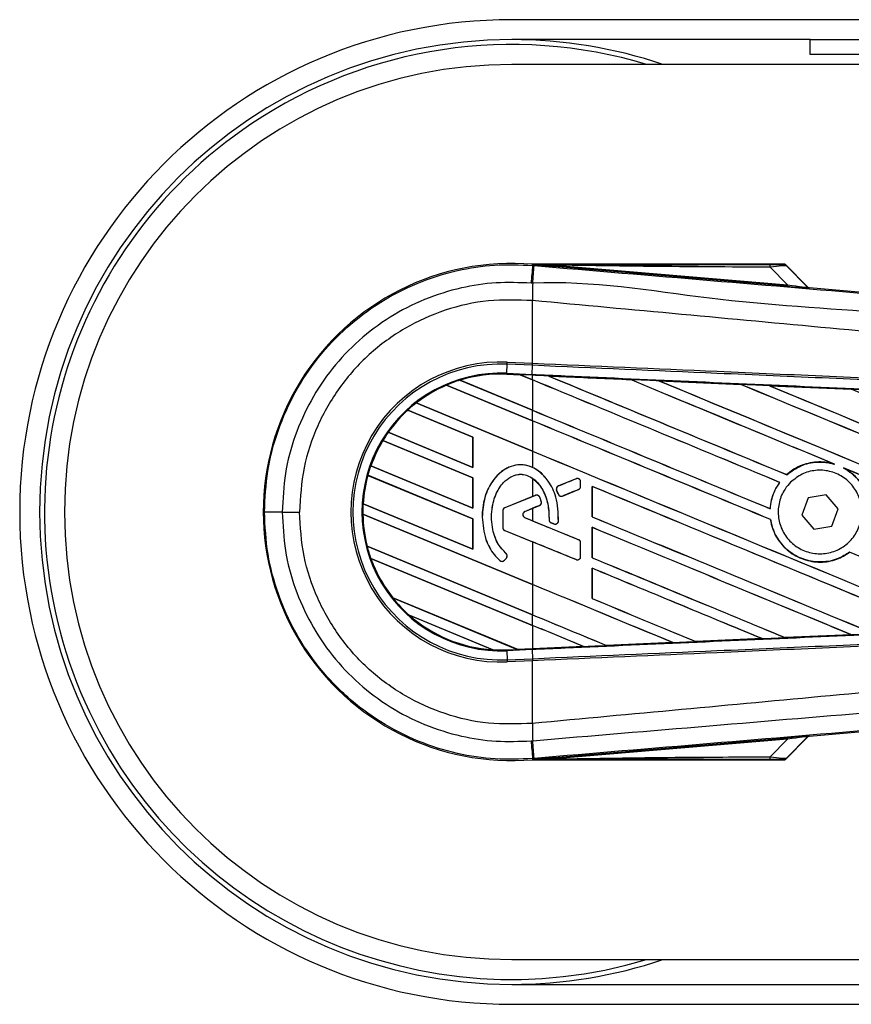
# Model space of a CAD drawing. Header units: millimetres. Extents: x 0 to 420, y 0 to 297.
# Tile 5 of 21: x 58 to 69, y 233 to 245. Entities that reach past the tile are written whole.
import ezdxf

# ---------------------------------------------------------------- set-up
doc = ezdxf.new("R2010")
doc.units = ezdxf.units.MM

msp = doc.modelspace()

# ---------------------------------------------------------------- linework, layer by layer
at = {"color": 7, "linetype": 'Continuous', "lineweight": 25}
for p, q in [((215.8016, 245.3495), (64.1984, 245.3495)), ((67.9885, 245.0968), (64.1984, 245.0968)), ((67.9885, 244.9073), (67.9885, 245.0968)), ((67.9885, 245.0968), (68.6201, 245.0968)), ((68.6201, 244.9073), (67.9885, 244.9073)), ((96.4141, 244.7809), (64.1984, 244.7809)), ((64.4625, 242.2278), (64.4637, 242.2425)), ((64.4625, 242.2278), (64.483, 242.2261)), ((64.4637, 242.2425), (64.4643, 242.2425)), ((64.4704, 242.2358), (64.4643, 242.2425)), ((64.4643, 242.2425), (64.4643, 242.2425)), ((64.4704, 242.2364), (64.4643, 242.2425)), ((67.6668, 242.2425), (64.4643, 242.2425)), ((64.4704, 242.2358), (64.4704, 242.2364)), ((64.7392, 242.2323), (64.7376, 242.2131)), ((67.7024, 241.9631), (64.7376, 242.2131)), ((64.7392, 242.2323), (67.704, 241.9823)), ((67.704, 241.9823), (67.4819, 242.2058)), ((67.9581, 241.9568), (67.6765, 242.2385)), ((67.6896, 242.2208), (67.9561, 241.9525)), ((67.704, 241.9823), (67.7024, 241.9631)), ((67.9561, 241.9525), (67.9581, 241.9568)), ((67.9817, 241.9459), (67.9797, 241.9416)), ((67.9817, 241.9459), (75.4755, 241.314)), ((64.4623, 241.7811), (64.4621, 241.7812)), ((64.4623, 240.9857), (64.4623, 241.7811)), ((64.1351, 240.858), (64.1402, 240.9729)), ((64.1402, 240.9729), (64.1413, 240.9997)), ((64.4611, 240.9589), (64.1402, 240.9729)), ((64.1413, 240.9997), (64.4623, 240.9857)), ((64.4568, 240.8439), (64.4618, 240.9589)), ((64.4611, 240.9589), (64.4623, 240.9857)), ((64.4618, 240.9589), (64.4611, 240.9589)), ((64.4629, 240.9857), (64.4623, 240.9857)), ((63.5394, 240.7701), (64.4623, 240.3878)), ((63.5395, 240.77), (63.5394, 240.7701)), ((63.5419, 240.7696), (63.5395, 240.77)), ((64.4623, 240.3884), (63.5419, 240.7696)), ((64.1347, 240.8469), (64.1346, 240.8458)), ((64.1346, 240.8458), (64.3046, 240.8384)), ((64.1347, 240.8469), (64.1351, 240.858)), ((64.1347, 240.8469), (64.3032, 240.8396)), ((64.3033, 240.8395), (64.1347, 240.8469)), ((64.1347, 240.8469), (64.1347, 240.8469)), ((64.1351, 240.858), (64.4568, 240.8439)), ((64.4563, 240.8329), (64.3032, 240.8396)), ((64.4623, 240.7737), (64.3032, 240.8396)), ((64.3046, 240.8384), (64.3033, 240.8395)), ((64.3046, 240.8384), (64.4623, 240.7731)), ((64.4623, 240.8326), (64.4563, 240.8329)), ((64.4623, 240.7737), (64.4623, 240.8326)), ((64.4623, 240.7731), (64.4623, 240.3884)), ((64.6643, 240.8238), (64.6642, 240.8238)), ((64.6643, 240.8238), (64.6688, 240.8225)), ((65.7057, 240.7782), (65.7058, 240.7782)), ((65.7071, 240.777), (65.7058, 240.7782)), ((63.3684, 240.7072), (63.3684, 240.7071)), ((64.4623, 240.2541), (63.3684, 240.7072)), ((63.3684, 240.7071), (63.3691, 240.7063)), ((63.3691, 240.7063), (64.4623, 240.2535)), ((66.0673, 240.7624), (67.1085, 240.7166)), ((66.0675, 240.7623), (66.0673, 240.7624)), ((66.0675, 240.7623), (66.072, 240.761)), ((67.1085, 240.7166), (67.1086, 240.7165)), ((67.11, 240.7153), (67.1086, 240.7165)), ((67.4717, 240.7005), (68.5116, 240.6546)), ((67.472, 240.7004), (67.4717, 240.7005)), ((67.472, 240.7004), (67.4764, 240.6992)), ((68.5116, 240.6546), (68.5119, 240.6544)), ((68.5132, 240.6533), (68.5119, 240.6544)), ((63.7053, 240.048), (62.8772, 240.391)), ((62.8772, 240.391), (62.8779, 240.3901)), ((62.8772, 240.391), (62.8772, 240.391)), ((62.8779, 240.3901), (63.7042, 240.0478)), ((62.9837, 240.4806), (64.4623, 239.8682)), ((62.9837, 240.4806), (62.9837, 240.4806)), ((62.9854, 240.4805), (62.9837, 240.4806)), ((64.4623, 239.8688), (62.9854, 240.4805)), ((64.4623, 240.2541), (64.4623, 240.3878)), ((64.4623, 240.2535), (64.4623, 239.8688)), ((62.6276, 240.1085), (63.7053, 239.6621)), ((62.6276, 240.1085), (62.6276, 240.1085)), ((62.629, 240.1085), (62.6276, 240.1085)), ((63.7042, 239.6631), (62.629, 240.1085)), ((63.7053, 240.048), (63.7042, 240.0478)), ((63.7042, 240.0478), (63.7042, 239.6631)), ((63.7053, 239.6621), (63.7053, 240.048)), ((63.7053, 239.5283), (62.5586, 240.0033)), ((62.5586, 240.0033), (62.5587, 240.0033)), ((62.5587, 240.0033), (62.5594, 240.0024)), ((62.5594, 240.0024), (63.7042, 239.5282)), ((64.4623, 239.8682), (64.4623, 239.6615)), ((62.4071, 239.6808), (62.4059, 239.6807)), ((62.4059, 239.6807), (63.7053, 239.1424)), ((62.4059, 239.6807), (62.4059, 239.6807)), ((63.7042, 239.1435), (62.4071, 239.6808)), ((63.7042, 239.6631), (63.7053, 239.6621)), ((68.2857, 239.7084), (68.2999, 239.7031)), ((68.4143, 239.6556), (68.4281, 239.6494)), ((63.7053, 239.0087), (62.3687, 239.5624)), ((62.3687, 239.5624), (62.3695, 239.5614)), ((62.3687, 239.5624), (62.3687, 239.5624)), ((62.3695, 239.5614), (63.7042, 239.0086)), ((63.7053, 239.5283), (63.7042, 239.5282)), ((63.7042, 239.5282), (63.7042, 239.1435)), ((63.7053, 239.1424), (63.7053, 239.5283)), ((64.4623, 239.5236), (64.4623, 239.293)), ((65.0159, 239.5184), (64.7907, 239.4265)), ((65.0159, 239.5184), (65.0157, 239.519)), ((67.6929, 239.5697), (67.6922, 239.5706)), ((64.7907, 239.4265), (64.7905, 239.427)), ((65.0731, 239.4203), (65.0731, 239.48)), ((65.0731, 239.48), (65.0737, 239.48)), ((65.0731, 239.4203), (65.0737, 239.4203)), ((65.0737, 239.4203), (65.0737, 239.48)), ((65.2192, 239.4209), (65.2192, 239.035)), ((65.2203, 239.4199), (65.2192, 239.4209)), ((65.2203, 239.0352), (65.2203, 239.4199)), ((67.6025, 239.472), (67.6039, 239.472)), ((64.4623, 239.293), (64.1096, 239.149)), ((64.4988, 239.3074), (64.1098, 239.1485)), ((64.4988, 239.3074), (64.4986, 239.3079)), ((64.553, 239.2847), (64.5535, 239.2849)), ((64.7682, 239.3717), (64.7677, 239.3715)), ((64.7895, 239.3207), (64.7677, 239.3715)), ((64.7682, 239.3717), (64.79, 239.3209)), ((64.79, 239.3209), (64.7895, 239.3207)), ((64.8439, 239.2988), (65.0473, 239.3819)), ((64.8439, 239.2988), (64.8441, 239.2983)), ((65.0473, 239.3819), (65.0475, 239.3814)), ((67.9637, 239.2737), (67.8852, 239.054)), ((68.1933, 239.3156), (67.9637, 239.2737)), ((68.3444, 239.1377), (68.1933, 239.3156)), ((62.3097, 239.2015), (62.3086, 239.2014)), ((62.3086, 239.2014), (63.7053, 238.6228)), ((62.3086, 239.2014), (62.3086, 239.2014)), ((63.7042, 238.6239), (62.3097, 239.2015)), ((63.7042, 239.1435), (63.7053, 239.1424)), ((64.1098, 239.1485), (64.1096, 239.149)), ((64.365, 239.1033), (64.5489, 239.1784)), ((64.3652, 239.1028), (64.4623, 239.1424)), ((64.4623, 239.1424), (64.4623, 238.9832)), ((64.5489, 239.1784), (64.5491, 239.1779)), ((64.5729, 239.2289), (64.5734, 239.2291)), ((61.2812, 239.0958), (61.501, 239.0958)), ((62.3056, 239.0688), (62.3057, 239.0688)), ((64.4623, 238.1755), (62.3056, 239.0688)), ((62.3057, 239.0688), (62.3068, 239.0678)), ((62.3068, 239.0678), (64.4623, 238.1749)), ((63.8222, 239.0301), (63.8217, 239.0301)), ((64.0835, 239.1101), (64.0835, 238.8995)), ((64.084, 239.1101), (64.0835, 239.1101)), ((64.084, 239.1101), (64.084, 238.8995)), ((64.365, 239.1033), (64.3652, 239.1028)), ((64.365, 239.0223), (64.3652, 239.0229)), ((65.0473, 238.7438), (64.365, 239.0223)), ((64.4623, 238.9832), (64.3652, 239.0229)), ((65.2192, 239.035), (65.2203, 239.0352)), ((67.4818, 239.1375), (67.4807, 239.1385)), ((67.8852, 239.054), (68.0362, 238.876)), ((68.2659, 238.9179), (68.3444, 239.1377)), ((63.7053, 239.0087), (63.7042, 239.0086)), ((63.7042, 239.0086), (63.7042, 238.6239)), ((63.7053, 238.6228), (63.7053, 239.0087)), ((64.084, 238.8995), (64.0835, 238.8995)), ((64.6724, 238.9979), (64.6718, 238.9979)), ((64.6979, 238.9597), (64.6977, 238.9591)), ((64.6979, 238.9597), (64.7338, 238.9446)), ((64.7338, 238.9446), (64.7336, 238.9441)), ((64.7913, 238.9805), (64.7919, 238.9805)), ((65.2192, 238.9012), (65.2192, 238.5154)), ((65.2203, 238.9002), (65.2192, 238.9012)), ((65.2203, 238.5155), (65.2203, 238.9002)), ((67.4865, 239.0004), (67.4876, 239.0005)), ((68.0362, 238.876), (68.2659, 238.9179)), ((64.1098, 238.8611), (64.1096, 238.8606)), ((64.1096, 238.8606), (64.4623, 238.7166)), ((64.1098, 238.8611), (65.0159, 238.4912)), ((62.3615, 238.6604), (62.3604, 238.6603)), ((62.3604, 238.6603), (64.4623, 237.7896)), ((62.3604, 238.6603), (62.3604, 238.6603)), ((64.4623, 237.7902), (62.3615, 238.6604)), ((64.4623, 238.7166), (64.4623, 238.1755)), ((65.0473, 238.7438), (65.0475, 238.7443)), ((65.0731, 238.5296), (65.0731, 238.7054)), ((65.0731, 238.7054), (65.0737, 238.7054)), ((65.0737, 238.5296), (65.0737, 238.7054)), ((63.7042, 238.6239), (63.7053, 238.6228)), ((64.1247, 238.5693), (64.1251, 238.5697)), ((65.0731, 238.5296), (65.0737, 238.5296)), ((65.2192, 238.5154), (65.2203, 238.5155)), ((68.4913, 238.5845), (68.4919, 238.5836)), ((62.4072, 238.5071), (62.4073, 238.5071)), ((64.4623, 237.6559), (62.4072, 238.5071)), ((62.4073, 238.5071), (62.4089, 238.5058)), ((62.4089, 238.5058), (64.4623, 237.6553)), ((64.0472, 238.4792), (64.0468, 238.4788)), ((64.1064, 238.4838), (64.1294, 238.5114)), ((64.1064, 238.4838), (64.1068, 238.4835)), ((64.1068, 238.4835), (64.1298, 238.511)), ((64.1294, 238.5114), (64.1298, 238.511)), ((65.0159, 238.4912), (65.0157, 238.4907)), ((65.2192, 238.3816), (65.2192, 237.9958)), ((65.2203, 238.3806), (65.2192, 238.3816)), ((65.2203, 237.9959), (65.2203, 238.3806)), ((64.4623, 238.1749), (64.4623, 237.7902)), ((62.6854, 238.006), (64.2679, 237.3505)), ((62.6855, 238.006), (62.6854, 238.006)), ((62.6868, 238.006), (62.6855, 238.006)), ((64.2668, 237.3516), (62.6868, 238.006)), ((65.2192, 237.9958), (65.2203, 237.9959)), ((63.9559, 237.346), (62.8933, 237.7862)), ((62.8933, 237.7862), (62.8934, 237.7861)), ((62.8934, 237.7861), (62.8977, 237.7837)), ((62.8977, 237.7837), (63.951, 237.3474)), ((64.4623, 237.6559), (64.4623, 237.7896)), ((64.4623, 237.6553), (64.4623, 237.3601)), ((68.511, 237.537), (67.6718, 237.4999)), ((68.5071, 237.538), (68.5107, 237.5371)), ((68.5107, 237.5371), (68.511, 237.537)), ((65.1068, 237.3883), (65.1105, 237.3874)), ((65.4027, 237.4002), (65.4016, 237.4012)), ((66.2447, 237.4371), (65.4027, 237.4001)), ((65.4027, 237.4002), (66.2446, 237.4371)), ((65.4027, 237.4001), (65.4027, 237.4002)), ((66.241, 237.438), (66.2446, 237.4371)), ((66.2446, 237.4371), (66.2447, 237.4371)), ((66.5373, 237.45), (66.5362, 237.451)), ((67.3782, 237.487), (66.5373, 237.4499)), ((66.5373, 237.4499), (66.5373, 237.45)), ((67.3744, 237.488), (67.378, 237.487)), ((67.378, 237.487), (67.3782, 237.487)), ((67.6716, 237.5), (67.6706, 237.501)), ((67.6718, 237.4999), (67.6716, 237.5)), ((63.951, 237.3474), (63.9558, 237.3461)), ((63.9558, 237.3461), (63.9559, 237.346)), ((64.1347, 237.3447), (64.2679, 237.3505)), ((64.1347, 237.3447), (64.1351, 237.3337)), ((64.4568, 237.3477), (64.1351, 237.3337)), ((64.1351, 237.3337), (64.1402, 237.2187)), ((64.2668, 237.3516), (64.4623, 237.3601)), ((64.2679, 237.3506), (64.2668, 237.3516)), ((64.2679, 237.3506), (64.4563, 237.3588)), ((64.4563, 237.3587), (64.2679, 237.3505)), ((64.4623, 237.359), (64.4563, 237.3587)), ((64.4563, 237.3588), (64.4563, 237.3587)), ((64.4568, 237.3477), (64.4618, 237.2327)), ((65.1106, 237.3873), (64.4623, 237.359)), ((65.1105, 237.3874), (65.1106, 237.3873)), ((64.1402, 237.2187), (64.4611, 237.2327)), ((64.1402, 237.2187), (64.1413, 237.1919)), ((64.4623, 237.2059), (64.1413, 237.1919)), ((64.4611, 237.2327), (64.4618, 237.2327)), ((64.4611, 237.2327), (64.4623, 237.2059)), ((64.4623, 237.2059), (64.4629, 237.2059)), ((64.4623, 236.4105), (64.4623, 237.2059)), ((75.4755, 236.8776), (67.9817, 236.2458)), ((64.4623, 236.4105), (64.4621, 236.4105)), ((64.7376, 235.9785), (67.7024, 236.2285)), ((67.704, 236.2093), (64.7392, 235.9593)), ((67.4819, 235.9858), (67.704, 236.2093)), ((67.6765, 235.9531), (67.9581, 236.2348)), ((67.9561, 236.2391), (67.6896, 235.9709)), ((67.7024, 236.2285), (67.704, 236.2093)), ((67.9581, 236.2348), (67.9561, 236.2391)), ((67.9797, 236.2501), (67.9817, 236.2458)), ((64.483, 235.9656), (64.4625, 235.9638)), ((64.4625, 235.9638), (64.4637, 235.9491)), ((64.4643, 235.9492), (64.4637, 235.9491)), ((64.4643, 235.9492), (64.4704, 235.9558)), ((64.4704, 235.9552), (64.4643, 235.9491)), ((64.4643, 235.9492), (64.4643, 235.9491)), ((64.4643, 235.9491), (67.6668, 235.9491)), ((64.4704, 235.9552), (64.4704, 235.9558)), ((64.7376, 235.9785), (64.7392, 235.9593)), ((64.1984, 233.4107), (96.4141, 233.4107)), ((64.1984, 233.0949), (215.8016, 233.0949)), ((64.1984, 232.8422), (215.8016, 232.8422))]:
    msp.add_line(p, q, dxfattribs=at)
at = {"color": 7, "linetype": 'Continuous', "lineweight": 25, "flags": 128}
for points in [[(64.7392, 242.2323), (64.5887, 242.2346), (64.4704, 242.2364)], [(64.4563, 240.8329), (64.4563, 240.8332), (64.4563, 240.8338), (64.4564, 240.8348), (64.4564, 240.8361), (64.4565, 240.8376), (64.4566, 240.8394), (64.4567, 240.8416), (64.4568, 240.8439)], [(64.4704, 235.9552), (64.6209, 235.9575), (64.7392, 235.9593)]]:
    msp.add_lwpolyline(points, dxfattribs=at)
at = {"color": 7, "linetype": 'Continuous', "lineweight": 25}
for centre, radius, start, end in [((64.1984, 239.0958), 6.2536, 90, 270), ((64.1984, 239.0958), 6.001, 90, 270), ((64.1984, 239.0958), 5.9378, 73.22526, 123.81534), ((64.1984, 239.0958), 6.001, 71.32828, 90), ((64.1984, 239.0958), 5.6851, 90, 270), ((64.1984, 239.0958), 5.9378, 123.81534, 286.77474), ((64.1984, 239.0958), 3.1578, 85.18028, 274.81972), ((389.5348, 214.6428), 326.2406, 175.149606, 175.189291), ((-45.0981, 251.2905), 109.9553, 355.15357, 355.271316), ((67.3471, 242.2111), 0.1348, 357.77119, 11.51783), ((100.9398, 241.5587), 36.4784, 179.30553, 179.65067), ((67.9829, 241.9793), 0.0379, 225.00164, 265.17864), ((64.0582, 239.0958), 1.9057, 87.5, 272.5), ((64.0582, 239.0958), 1.8789, 87.5, 272.5), ((64.0582, 239.0958), 1.7638, 87.5, 272.5), ((64.0582, 239.0958), 1.7528, 107.21651, 113.17547), ((64.0582, 239.0958), 1.7528, 87.5, 107.21651), ((64.0582, 239.0958), 1.7528, 87.5, 107.2149), ((64.0582, 239.0958), 1.7517, 87.5, 107.14432), ((64.0582, 239.0958), 1.7528, 113.17547, 127.80908), ((64.0582, 239.0958), 1.7528, 113.17491, 127.80821), ((64.0582, 239.0958), 1.7517, 113.16504, 127.76752), ((64.0582, 239.0958), 1.7528, 132.36028, 144.70717), ((64.0582, 239.0958), 1.7528, 132.36013, 144.70666), ((64.0582, 239.0958), 1.7517, 132.36308, 144.68039), ((64.0582, 239.0958), 1.7528, 127.80908, 132.36028), ((64.0582, 239.0958), 1.7528, 144.70717, 148.81902), ((64.0582, 239.0958), 1.7528, 148.81902, 160.50758), ((64.0582, 239.0958), 1.7528, 148.81915, 160.50735), ((64.0582, 239.0958), 1.7517, 148.83169, 160.49144), ((64.0582, 239.0958), 1.7528, 160.50758, 164.56307), ((64.0582, 239.0958), 1.7528, 164.56307, 176.54814), ((64.0582, 239.0958), 1.7528, 164.56347, 176.54818), ((64.0582, 239.0958), 1.7517, 164.58576, 176.54166), ((65.0316, 239.48), 0.0415, 0, 112.20926), ((64.8064, 239.3881), 0.0415, 112.20926, 203.24584), ((65.0316, 239.4203), 0.0415, 292.20927, 0), ((64.5145, 239.2689), 0.0415, 22.3787, 112.20929), ((64.8282, 239.3373), 0.0415, 203.24584, 292.20927), ((64.0582, 239.0958), 1.7528, 176.54814, 180.8818), ((64.1255, 239.1101), 0.0421, 112.20929, 180), ((64.1255, 239.1101), 0.0415, 112.20929, 180), ((64.5332, 239.2168), 0.0415, 292.20926, 16.93498), ((61.2347, 54.9507), 184.1451, 89.985518, 90.05581), ((64.0582, 239.0958), 1.7528, 180.8818, 194.38831), ((64.0582, 239.0958), 1.7528, 180.88252, 194.38869), ((64.0582, 239.0958), 1.7517, 180.91722, 194.39314), ((64.3816, 239.0628), 0.0437, 112.20926, 247.79071), ((64.3816, 239.0628), 0.0432, 112.20926, 247.79071), ((64.1255, 238.8995), 0.0421, 180, 247.79071), ((64.1255, 238.8995), 0.0415, 180, 247.79071), ((64.7139, 238.998), 0.0415, 180.035, 247.29049), ((64.7499, 238.9829), 0.0415, 247.29049, 356.67135), ((64.0582, 239.0958), 1.7528, 194.38831, 199.62504), ((65.0316, 238.7054), 0.0415, 0, 67.79071), ((64.0975, 238.538), 0.0415, 320.16689, 48.97709), ((64.0975, 238.538), 0.0421, 320.16689, 48.97709), ((65.0316, 238.5296), 0.0415, 247.79071, 0), ((64.0582, 239.0958), 1.7528, 199.62504, 218.44471), ((64.0582, 239.0958), 1.7528, 199.6263, 218.44589), ((64.0582, 239.0958), 1.7517, 199.68237, 218.47326), ((64.0745, 238.5104), 0.0421, 228.8059, 320.16689), ((64.0745, 238.5104), 0.0415, 228.8059, 320.16689), ((64.0582, 239.0958), 1.7528, 218.44471, 228.34691), ((64.0582, 239.0958), 1.7528, 228.34691, 266.65309), ((64.0582, 239.0958), 1.7528, 228.35056, 266.64944), ((64.0582, 239.0958), 1.7517, 228.50755, 266.49245), ((64.0582, 239.0958), 1.7528, 266.65309, 272.5), ((100.9398, 236.6329), 36.4784, 180.34933, 180.69448), ((389.5348, 263.5489), 326.2406, 184.810709, 184.850394), ((-57.8823, 225.823), 122.7849, 4.738282, 4.843724), ((67.9829, 236.2123), 0.0379, 94.82136, 134.99836), ((67.3471, 235.9806), 0.1348, 348.48217, 2.22881), ((64.1984, 239.0958), 6.001, 270, 288.67172)]:
    msp.add_arc(centre, radius, start, end, dxfattribs=at)
for centre, major_axis, ratio, start_param, end_param in [((67.3772, 242.2399), (0.2678, -0.0006), 0.0065928, 5.1035854, 6.2804722), ((67.3772, 242.1767), (0.3128, 0.0434), 0.0487304, 0.0458928, 1.2227796), ((67.5315, 241.9805), (0.4483, -0.0389), 0.0060141, 5.1041157, 6.2810026), ((67.5346, 242.0183), (0.4216, -0.066), 0.0239119, 5.1295592, 6.306446), ((67.9849, 241.9836), (0.016, 0.0344), 0.9999568, 2.7909675, 3.4922178), ((64.2009, 240.8819), (0.1024, -0.0424), 0.0029846, 0.0092528, 0.0351255), ((64.4623, 239.75), (108.3704, -44.8919), 0.0080625, 1.5451428, 1.5741362), ((64.4623, 239.75), (108.3072, -44.8657), 0.0080625, 1.5451387, 1.5741362), ((64.4623, 241.9311), (108.3704, -44.8919), 0.0080625, 4.7175918, 4.7455439), ((64.4623, 238.9392), (108.3078, -4.7303), 0.0174384, 1.5600642, 1.5696511), ((64.4623, 241.9311), (108.3072, -44.8657), 0.0080625, 4.7176356, 4.7455551), ((64.4623, 240.2697), (108.3704, -44.8919), 0.0080625, 1.538717, 1.5626622), ((64.4623, 240.2697), (108.3072, -44.8657), 0.0080625, 1.5388271, 1.5626424), ((64.4623, 242.4507), (108.3704, -44.8919), 0.0080625, 4.73054, 4.7977625), ((64.4623, 242.4507), (108.3072, -44.8657), 0.0080625, 4.7305916, 4.797783), ((64.4623, 238.9392), (108.3078, -4.7303), 0.0174384, 1.5471095, 1.5566952), ((64.4623, 240.7893), (108.3704, -44.8919), 0.0080625, 1.4844685, 1.5497155), ((64.4623, 240.7893), (108.3072, -44.8657), 0.0080625, 1.4844738, 1.5496877), ((64.4623, 242.9704), (108.3704, -44.8919), 0.0080625, 4.7435023, 4.8082676), ((64.4623, 242.9704), (108.3072, -44.8657), 0.0080625, 4.7435622, 4.8082852), ((64.4623, 238.9392), (108.3078, -4.7303), 0.0174384, 1.534147, 1.5437245), ((64.4623, 241.3089), (108.3704, -44.8919), 0.0080625, 1.4920007, 1.5367618), ((64.4623, 241.4115), (108.3072, -44.8657), 0.0080625, 4.7157288, 4.7436017), ((64.4623, 241.4115), (108.3704, -44.8919), 0.0080625, 4.7157288, 4.743595), ((64.4623, 239.2304), (108.3704, -44.8919), 0.0080625, 1.5462162, 1.5741362), ((64.4623, 239.2304), (108.3072, -44.8657), 0.0080625, 1.54621, 1.5741362), ((64.4623, 240.8918), (108.3072, -44.8657), 0.0080625, 4.7157288, 4.7663143), ((64.4623, 240.8918), (108.3704, -44.8919), 0.0080625, 4.7157288, 4.7662988), ((64.4623, 240.2697), (108.3704, -44.8919), 0.0080625, 1.4949342, 1.5376601), ((64.4623, 240.2697), (108.3072, -44.8657), 0.0080625, 1.4949375, 1.5375119), ((64.4623, 240.3145), (108.3704, 44.2489), 0.0080793, 4.7121189, 4.7141966), ((64.4623, 238.7108), (108.3704, -44.8919), 0.0080625, 1.5263102, 1.5671512), ((64.4623, 238.7108), (108.3072, -44.8657), 0.0080625, 1.5263198, 1.5671374), ((64.4623, 240.3145), (108.3704, 44.249), 0.0080793, 4.7090901, 4.7094257), ((64.4623, 238.1209), (108.3704, 44.249), 0.0080793, 1.5620973, 1.5639738), ((64.4623, 238.1209), (108.3704, 44.2489), 0.0080793, 1.5666964, 1.5674975), ((64.4623, 240.3722), (108.3704, -44.8919), 0.0080625, 4.7227138, 4.7558224), ((64.4623, 240.3722), (108.3072, -44.8657), 0.0080625, 4.7227276, 4.7558335), ((64.4623, 240.0048), (108.3704, -44.249), 0.0080793, 4.7156879, 4.721088), ((64.4623, 238.0324), (108.3704, -45.3569), 0.0080502, 1.5716616, 1.5719933), ((64.4623, 238.1911), (108.3704, -44.8919), 0.0080625, 1.5367672, 1.5671512), ((64.4623, 238.1911), (108.3072, -44.8657), 0.0080625, 1.5367814, 1.5671374), ((64.4623, 237.6951), (108.3704, -44.249), 0.0080793, 1.5689888, 1.5740952), ((64.4623, 239.8526), (108.3704, -44.8919), 0.0080625, 4.7227138, 4.7453492), ((64.4623, 239.8526), (108.3072, -44.8657), 0.0080625, 4.7227276, 4.7453552), ((64.4623, 239.2304), (108.3704, -44.8919), 0.0080625, 1.5158534, 1.5369497), ((64.4623, 239.2304), (108.3072, -44.8657), 0.0080625, 1.5158593, 1.5369218), ((64.4623, 237.6715), (108.3704, -44.8919), 0.0080625, 1.5472259, 1.5671512), ((64.4623, 237.6715), (108.3072, -44.8657), 0.0080625, 1.5472453, 1.5671374), ((64.4623, 237.1519), (108.3704, -44.8919), 0.0080625, 1.5576876, 1.5741362), ((64.4623, 237.1519), (108.3072, -44.8657), 0.0080625, 1.5577128, 1.5741362), ((64.4623, 239.3329), (108.3704, -44.8919), 0.0080625, 4.7227138, 4.7348779), ((64.4623, 239.3329), (108.3072, -44.8657), 0.0080625, 4.7227276, 4.7348783), ((64.4623, 238.8133), (108.3072, -44.8657), 0.0080625, 4.7157288, 4.7244015), ((64.4623, 238.8133), (108.3704, -44.8919), 0.0080625, 4.7157288, 4.724407), ((64.4623, 236.6322), (108.3704, -44.8919), 0.0080625, 1.5681537, 1.5741362), ((64.4623, 236.6322), (108.3072, -44.8657), 0.0080625, 1.5681848, 1.5741362), ((64.4623, 239.2524), (108.3078, 4.7303), 0.0174384, 4.7412538, 4.7489822), ((64.4623, 239.2524), (108.3078, 4.7303), 0.0174384, 4.7116274, 4.7175787), ((64.4623, 239.2524), (108.3078, 4.7303), 0.0174384, 4.7203001, 4.7280508), ((64.4623, 239.2524), (108.3078, 4.7303), 0.0174384, 4.7307768, 4.7385182), ((64.3507, 237.3162), (0.0829, -0.0343), 0.0036879, 3.1511368, 3.1770094), ((67.5315, 236.2111), (0.4483, 0.0389), 0.0060141, 0.0021827, 1.1790696), ((67.5346, 236.1734), (0.4216, 0.066), 0.0239119, 6.2599246, 7.4368114), ((67.9849, 236.208), (-0.016, 0.0344), 0.9999568, 5.9325602, 6.6338104), ((67.3772, 235.9518), (0.2678, 0.0006), 0.0065928, 0.0027131, 1.1795999), ((67.3772, 236.0149), (0.3128, -0.0434), 0.0487304, 5.0604057, 6.2372925)]:
    msp.add_ellipse(centre, major_axis=major_axis, ratio=ratio, start_param=start_param, end_param=end_param, dxfattribs=at)
for points, knots in [([(61.0553, 239.0957), (61.0637, 239.2699), (61.0807, 239.6234), (61.2177, 240.1363), (61.4346, 240.6242), (61.7292, 241.0646), (62.0965, 241.4528), (62.52, 241.7709), (62.9952, 242.0159), (63.4847, 242.1698), (63.9804, 242.2468), (64.3005, 242.2342), (64.4625, 242.2278)], [0, 0, 0, 0, 0.100465, 0.2038434, 0.3043094, 0.4076889, 0.5081552, 0.611535, 0.7120023, 0.8153833, 0.9066108, 1, 1, 1, 1]), ([(64.4704, 242.2364), (65.0318, 242.2368), (66.0344, 242.2374), (67.0378, 242.2378), (67.4793, 242.238)], [0, 0, 0, 0, 0.5600269, 1, 1, 1, 1]), ([(64.7376, 242.2131), (64.7118, 242.2153), (64.6353, 242.2218), (64.5454, 242.2293), (64.483, 242.2347), (64.4704, 242.2358)], [0, 0, 0, 0, 0.2892673, 0.8568296, 1, 1, 1, 1]), ([(64.483, 242.2261), (65.2296, 242.1631), (66.723, 242.0373), (68.9623, 241.8491), (71.8794, 241.6044), (74.0445, 241.4236), (75.4656, 241.3049)], [0, 0, 0, 0, 0.2036202, 0.4072406, 0.6109477, 1, 1, 1, 1]), ([(67.4819, 242.2058), (66.97, 242.208), (66.0558, 242.2118), (65.1415, 242.226), (64.7392, 242.2323)], [0, 0, 0, 0, 0.5599741, 1, 1, 1, 1]), ([(67.6449, 242.2393), (67.6469, 242.2399), (67.6504, 242.2409), (67.6618, 242.242), (67.6668, 242.2425)], [0, 0, 0, 0, 0.5593923, 1, 1, 1, 1]), ([(67.6896, 242.2208), (67.6822, 242.2266), (67.669, 242.2371), (67.6523, 242.2386), (67.6449, 242.2393)], [0, 0, 0, 0, 0.56, 1, 1, 1, 1]), ([(67.6765, 242.2385), (67.6756, 242.2392), (67.6736, 242.241), (67.6701, 242.2423), (67.6677, 242.2424), (67.6668, 242.2425)], [0, 0, 0, 0, 0.3193957, 0.7481913, 1, 1, 1, 1]), ([(67.6765, 242.2385), (67.6805, 242.2336), (67.6878, 242.2248), (67.689, 242.222), (67.6896, 242.2208)], [0, 0, 0, 0, 0.560586, 1, 1, 1, 1]), ([(75.4669, 241.0781), (74.0442, 241.1943), (71.8759, 241.3715), (68.9541, 241.6353), (66.7087, 241.765), (65.2141, 242.0386), (64.4641, 242.0009), (64.4641, 242.0009)], [0, 0, 0, 0, 0.3887669, 0.5925279, 0.7962893, 0.9999993, 1, 1, 1, 1]), ([(64.4434, 242.0026), (64.2949, 242.0085), (63.9979, 242.0201), (63.54, 241.95), (63.0842, 241.8064), (62.6444, 241.5813), (62.2498, 241.2845), (61.9094, 240.9269), (61.6349, 240.5162), (61.4333, 240.066), (61.3057, 239.5878), (61.2894, 239.2598), (61.2812, 239.0958)], [0, 0, 0, 0, 0.0923036, 0.1846071, 0.2865385, 0.3884688, 0.490398, 0.5923288, 0.694247, 0.7961664, 0.8980845, 1, 1, 1, 1]), ([(64.4641, 242.0009), (64.4641, 242.0009), (64.4572, 242.0015), (64.4503, 242.002), (64.4434, 242.0026)], [0, 0, 0, 0, 0.0003655, 1, 1, 1, 1]), ([(64.4621, 241.7812), (64.2745, 241.7879), (63.8988, 241.8013), (63.3454, 241.6758), (62.831, 241.4427), (62.3735, 241.1104), (61.9968, 240.688), (61.7157, 240.198), (61.534, 239.6594), (61.512, 239.2835), (61.501, 239.0958)], [0, 0, 0, 0, 0.1248804, 0.2501396, 0.3746494, 0.4998125, 0.6247642, 0.7495577, 0.8749238, 1, 1, 1, 1]), ([(75.4659, 240.7008), (75.4235, 240.7076), (75.1616, 240.7497), (74.0124, 240.8667), (71.6513, 241.1104), (68.2448, 241.4313), (65.7236, 241.6645), (64.4623, 241.7811)], [0, 0, 0, 0, 0.0117013, 0.0722088, 0.3141935, 0.6568871, 1, 1, 1, 1]), ([(75.4596, 240.4792), (75.0694, 240.4962), (74.2056, 240.5339), (72.8662, 240.5923), (71.4417, 240.6545), (70.3722, 240.7011), (69.3026, 240.7478), (68.233, 240.7944), (66.5006, 240.87), (65.2433, 240.9248), (64.4618, 240.9589)], [0, 0, 0, 0, 0.1067875, 0.2363437, 0.3660007, 0.4956801, 0.5280685, 0.6576247, 0.7871808, 1, 1, 1, 1]), ([(64.4629, 240.9857), (65.2446, 240.9516), (66.502, 240.8968), (68.2346, 240.8212), (69.3042, 240.7746), (70.3739, 240.7279), (71.4436, 240.6813), (72.8683, 240.6192), (74.2078, 240.5608), (75.0716, 240.5231), (75.4619, 240.5061)], [0, 0, 0, 0, 0.2128192, 0.3423754, 0.4719316, 0.50432, 0.6339994, 0.7636564, 0.8932125, 1, 1, 1, 1]), ([(64.4568, 240.8439), (64.5966, 240.8378), (65.2956, 240.8073), (66.5538, 240.7521), (68.2308, 240.6781), (69.907, 240.6036), (71.3026, 240.5413), (72.697, 240.4786), (73.9889, 240.4204), (75.0003, 240.3745), (75.4553, 240.3538)], [0, 0, 0, 0, 0.0380636, 0.1903223, 0.342581, 0.4948397, 0.6470984, 0.723226, 0.8754847, 1, 1, 1, 1]), ([(64.6642, 240.8238), (64.6453, 240.8246), (64.578, 240.8276), (64.5107, 240.8305), (64.4623, 240.8326)], [0, 0, 0, 0, 0.2806447, 1, 1, 1, 1]), ([(64.6642, 240.8238), (64.7231, 240.8212), (65.0703, 240.8061), (65.4174, 240.7909), (65.7057, 240.7782)], [0, 0, 0, 0, 0.1696977, 1, 1, 1, 1]), ([(65.7058, 240.7782), (65.429, 240.7903), (65.0819, 240.8055), (64.7347, 240.8207), (64.6643, 240.8238)], [0, 0, 0, 0, 0.7971164, 1, 1, 1, 1]), ([(66.0673, 240.7624), (66.0484, 240.7632), (65.954, 240.7673), (65.8334, 240.7726), (65.7318, 240.7771), (65.7057, 240.7782)], [0, 0, 0, 0, 0.1567286, 0.7836435, 1, 1, 1, 1]), ([(67.1086, 240.7165), (66.9233, 240.7246), (66.5763, 240.7399), (66.2292, 240.7552), (66.0675, 240.7623)], [0, 0, 0, 0, 0.5339744, 1, 1, 1, 1]), ([(67.4717, 240.7005), (67.4528, 240.7014), (67.3584, 240.7055), (67.2373, 240.7109), (67.1351, 240.7154), (67.1085, 240.7166)], [0, 0, 0, 0, 0.1560477, 0.7802389, 1, 1, 1, 1]), ([(68.5119, 240.6544), (68.4177, 240.6586), (68.0711, 240.674), (67.7244, 240.6893), (67.472, 240.7004)], [0, 0, 0, 0, 0.2718129, 1, 1, 1, 1]), ([(68.8774, 240.6384), (68.8585, 240.6392), (68.764, 240.6434), (68.6421, 240.6488), (68.5391, 240.6534), (68.5116, 240.6546)], [0, 0, 0, 0, 0.1549567, 0.7747838, 1, 1, 1, 1]), ([(64.4623, 239.6615), (64.4223, 239.6759), (64.3442, 239.7041), (64.2191, 239.6901), (64.1024, 239.6398), (63.9821, 239.5385), (63.8714, 239.3621), (63.8256, 239.1762), (63.8224, 239.0583), (63.8217, 239.0301)], [0, 0, 0, 0, 0.1181192, 0.2313231, 0.3438681, 0.4724961, 0.6678894, 0.9204553, 1, 1, 1, 1]), ([(64.7913, 238.9805), (64.7878, 239.0841), (64.7818, 239.2624), (64.6789, 239.4808), (64.555, 239.6128), (64.4275, 239.6832), (64.3042, 239.7021), (64.1857, 239.6794), (64.0613, 239.6128), (63.9376, 239.4813), (63.8407, 239.2774), (63.8286, 239.1151), (63.8222, 239.0301)], [0, 0, 0, 0, 0.1653636, 0.2847889, 0.379918, 0.4532243, 0.5152242, 0.5771012, 0.6445431, 0.7395039, 0.8633961, 1, 1, 1, 1]), ([(64.7919, 238.9805), (64.7884, 239.0841), (64.7825, 239.2628), (64.6791, 239.4802), (64.5668, 239.6036), (64.4886, 239.6469), (64.4623, 239.6615)], [0, 0, 0, 0, 0.3858589, 0.6649336, 0.8871478, 1, 1, 1, 1]), ([(68.2857, 239.7084), (68.2504, 239.7163), (68.1454, 239.7398), (67.9633, 239.7249), (67.7981, 239.6565), (67.7175, 239.5911), (67.6922, 239.5706)], [0, 0, 0, 0, 0.1712904, 0.5087548, 0.8462025, 1, 1, 1, 1]), ([(67.6929, 239.5697), (67.7506, 239.6118), (67.8663, 239.6962), (68.0804, 239.7411), (68.2268, 239.725), (68.2974, 239.7038), (68.2999, 239.7031)], [0, 0, 0, 0, 0.32834712, 0.65811904, 0.98800916, 1, 1, 1, 1]), ([(68.4143, 239.6556), (68.4514, 239.6328), (68.5492, 239.5727), (68.6701, 239.4263), (68.7356, 239.2632), (68.7458, 239.1625), (68.7489, 239.1327)], [0, 0, 0, 0, 0.2012869, 0.5312186, 0.8609815, 1, 1, 1, 1]), ([(68.75, 239.1328), (68.7489, 239.1461), (68.7423, 239.2303), (68.6957, 239.3819), (68.5796, 239.5477), (68.4741, 239.6184), (68.4281, 239.6494)], [0, 0, 0, 0, 0.0633447, 0.4007335, 0.7381907, 1, 1, 1, 1]), ([(64.1247, 238.5693), (64.0911, 238.6055), (64.0109, 238.6919), (63.9425, 238.8898), (63.934, 239.1186), (63.988, 239.3259), (64.0795, 239.4652), (64.177, 239.5425), (64.2681, 239.5762), (64.3501, 239.5767), (64.4267, 239.5497), (64.5194, 239.4858), (64.6054, 239.366), (64.6661, 239.192), (64.6702, 239.0661), (64.6724, 238.9979)], [0, 0, 0, 0, 0.0744353, 0.177241, 0.3086024, 0.4174643, 0.4963546, 0.5570675, 0.6030224, 0.6410452, 0.6789529, 0.7243011, 0.8099663, 0.8972232, 1, 1, 1, 1]), ([(64.1251, 238.5697), (64.0915, 238.6059), (64.0114, 238.6921), (63.9431, 238.8899), (63.9346, 239.1185), (63.9885, 239.3256), (64.0799, 239.4648), (64.1772, 239.542), (64.2682, 239.5757), (64.3499, 239.576), (64.4136, 239.5541), (64.4485, 239.5322), (64.4623, 239.5236)], [0, 0, 0, 0, 0.1057973, 0.2519537, 0.4387447, 0.5935245, 0.7056507, 0.7919163, 0.8571803, 0.9111569, 0.9649703, 1, 1, 1, 1]), ([(64.4623, 239.5236), (64.4891, 239.4996), (64.5619, 239.4345), (64.6494, 239.2729), (64.6706, 239.1123), (64.6717, 239.0144), (64.6718, 238.9979)], [0, 0, 0, 0, 0.1837852, 0.4983769, 0.9154383, 1, 1, 1, 1]), ([(65.0737, 239.48), (65.0732, 239.4847), (65.0723, 239.4942), (65.065, 239.5068), (65.0543, 239.5164), (65.041, 239.5218), (65.0275, 239.5227), (65.0193, 239.5201), (65.0157, 239.519)], [0, 0, 0, 0, 0.17191462, 0.34413265, 0.51635212, 0.68857443, 0.86079915, 1, 1, 1, 1]), ([(67.7412, 239.4729), (67.7877, 239.5107), (67.8808, 239.5864), (68.058, 239.6331), (68.2387, 239.6223), (68.4061, 239.5513), (68.5404, 239.429), (68.6267, 239.2692), (68.6552, 239.0899), (68.6228, 238.9113), (68.5331, 238.7535), (68.3963, 238.6343), (68.2277, 238.567), (68.0462, 238.5593), (67.8724, 238.6122), (67.7259, 238.7197), (67.6233, 238.8695), (67.576, 239.045), (67.5899, 239.2255), (67.652, 239.3729), (67.7164, 239.4451), (67.7412, 239.4729)], [0, 0, 0, 0, 0.0537008, 0.107401, 0.161118, 0.214849, 0.268575, 0.3222758, 0.3759418, 0.429583, 0.4832243, 0.5368906, 0.5905915, 0.6443177, 0.6980486, 0.7517655, 0.8054595, 0.8591318, 0.9127903, 0.9664454, 1, 1, 1, 1]), ([(64.7905, 239.427), (64.7864, 239.4249), (64.778, 239.4205), (64.7691, 239.4091), (64.7642, 239.3957), (64.7639, 239.3824), (64.7666, 239.3747), (64.7677, 239.3715)], [0, 0, 0, 0, 0.2084961, 0.420751, 0.6330051, 0.8452581, 1, 1, 1, 1]), ([(65.0475, 239.3814), (65.0516, 239.3835), (65.06, 239.3879), (65.0689, 239.3993), (65.0732, 239.4106), (65.0735, 239.4178), (65.0737, 239.4203)], [0, 0, 0, 0, 0.27984956, 0.56482117, 0.8497894, 1, 1, 1, 1]), ([(67.6025, 239.472), (67.5811, 239.4391), (67.5208, 239.3466), (67.488, 239.2278), (67.4815, 239.1477), (67.4807, 239.1385)], [0, 0, 0, 0, 0.3272237, 0.9225469, 1, 1, 1, 1]), ([(67.4818, 239.1375), (67.4926, 239.2084), (67.511, 239.3287), (67.5768, 239.4303), (67.6039, 239.472)], [0, 0, 0, 0, 0.5894269, 1, 1, 1, 1]), ([(64.5535, 239.2849), (64.5513, 239.2891), (64.5469, 239.2974), (64.5355, 239.3063), (64.522, 239.3111), (64.5091, 239.3114), (64.5016, 239.3089), (64.4986, 239.3079)], [0, 0, 0, 0, 0.2112772, 0.4263684, 0.6414599, 0.8565516, 1, 1, 1, 1]), ([(64.5729, 239.2289), (64.5714, 239.2337), (64.5684, 239.2432), (64.562, 239.2619), (64.5566, 239.2756), (64.553, 239.2847)], [0, 0, 0, 0, 0.2522974, 0.5045943, 1, 1, 1, 1]), ([(64.5734, 239.2291), (64.5719, 239.2339), (64.569, 239.2434), (64.5625, 239.2621), (64.5571, 239.2758), (64.5535, 239.2849)], [0, 0, 0, 0, 0.25207438, 0.50414837, 1, 1, 1, 1]), ([(64.7895, 239.3207), (64.7918, 239.3166), (64.7963, 239.3083), (64.8078, 239.2996), (64.8214, 239.295), (64.8341, 239.2949), (64.8413, 239.2974), (64.8441, 239.2983)], [0, 0, 0, 0, 0.2131585, 0.4303443, 0.6475311, 0.8647193, 1, 1, 1, 1]), ([(64.5491, 239.1779), (64.5532, 239.18), (64.5615, 239.1844), (64.5705, 239.1958), (64.5754, 239.2093), (64.5756, 239.2209), (64.5739, 239.2273), (64.5734, 239.2291)], [0, 0, 0, 0, 0.2240403, 0.4520934, 0.6801462, 0.9081986, 1, 1, 1, 1]), ([(64.4625, 235.9638), (64.3043, 235.9575), (63.9842, 235.9445), (63.4933, 236.0199), (63, 236.1737), (62.5286, 236.4154), (62.1004, 236.7353), (61.7355, 237.1192), (61.4371, 237.5629), (61.2211, 238.0458), (61.0816, 238.5631), (61.0641, 238.9165), (61.0553, 239.0957)], [0, 0, 0, 0, 0.0912304, 0.1846225, 0.285093, 0.3884772, 0.4889466, 0.5923296, 0.6927987, 0.7961814, 0.8966347, 1, 1, 1, 1]), ([(61.2812, 239.0958), (61.2894, 238.9318), (61.3057, 238.6039), (61.4333, 238.1256), (61.6349, 237.6755), (61.9094, 237.2648), (62.2498, 236.9071), (62.6444, 236.6103), (63.0842, 236.3852), (63.54, 236.2417), (63.9979, 236.1715), (64.2949, 236.1832), (64.4434, 236.189)], [0, 0, 0, 0, 0.1019155, 0.2038336, 0.305753, 0.4076712, 0.509602, 0.6115312, 0.7134615, 0.8153929, 0.9076964, 1, 1, 1, 1]), ([(64.4621, 236.4105), (64.2745, 236.4038), (63.8988, 236.3904), (63.3454, 236.5159), (62.831, 236.7489), (62.3735, 237.0812), (61.9968, 237.5036), (61.7157, 237.9936), (61.534, 238.5322), (61.512, 238.9081), (61.501, 239.0958)], [0, 0, 0, 0, 0.1248804, 0.2501396, 0.3746494, 0.4998125, 0.6247642, 0.7495577, 0.8749238, 1, 1, 1, 1]), ([(63.8217, 239.0301), (63.8309, 238.9346), (63.8472, 238.7657), (63.9448, 238.5797), (64.0219, 238.5034), (64.0468, 238.4788)], [0, 0, 0, 0, 0.4679981, 0.8279401, 1, 1, 1, 1]), ([(63.8222, 239.0301), (63.8315, 238.9347), (63.8477, 238.7659), (63.9453, 238.5801), (64.0223, 238.5038), (64.0472, 238.4792)], [0, 0, 0, 0, 0.4680217, 0.8279478, 1, 1, 1, 1]), ([(64.6718, 238.9979), (64.6723, 238.9932), (64.6732, 238.9838), (64.6805, 238.9712), (64.6893, 238.9631), (64.6956, 238.9601), (64.6977, 238.9591)], [0, 0, 0, 0, 0.2867523, 0.5740178, 0.8612836, 1, 1, 1, 1]), ([(64.7336, 238.9441), (64.7381, 238.9427), (64.7471, 238.9399), (64.7614, 238.9417), (64.7744, 238.9477), (64.7847, 238.9579), (64.7905, 238.9694), (64.7915, 238.9773), (64.7919, 238.9805)], [0, 0, 0, 0, 0.1734899, 0.3501499, 0.52681, 0.7034698, 0.8801287, 1, 1, 1, 1]), ([(67.4865, 239.0004), (67.4893, 238.9846), (67.5044, 238.8987), (67.5677, 238.7496), (67.7126, 238.5879), (67.9037, 238.4832), (68.1177, 238.4484), (68.3248, 238.4814), (68.4389, 238.5512), (68.4919, 238.5836)], [0, 0, 0, 0, 0.037003, 0.2010348, 0.3650919, 0.5292097, 0.6934103, 0.8576873, 1, 1, 1, 1]), ([(68.4913, 238.5845), (68.4437, 238.5549), (68.3355, 238.4876), (68.1358, 238.4499), (67.9211, 238.4786), (67.7274, 238.5779), (67.5783, 238.7354), (67.5084, 238.8879), (67.4915, 238.9792), (67.4876, 239.0005)], [0, 0, 0, 0, 0.1286936, 0.2929509, 0.4572451, 0.621517, 0.7857166, 0.9498324, 1, 1, 1, 1]), ([(65.0737, 238.7054), (65.0732, 238.7101), (65.0723, 238.7195), (65.065, 238.7321), (65.0561, 238.7403), (65.0497, 238.7433), (65.0475, 238.7443)], [0, 0, 0, 0, 0.28447462, 0.56945132, 0.85443039, 1, 1, 1, 1]), ([(65.0157, 238.4907), (65.0201, 238.4893), (65.0292, 238.4866), (65.0435, 238.4885), (65.0565, 238.4947), (65.0666, 238.5049), (65.0726, 238.5171), (65.0733, 238.5257), (65.0737, 238.5296)], [0, 0, 0, 0, 0.1692483, 0.3414713, 0.5136948, 0.6859172, 0.858137, 1, 1, 1, 1]), ([(75.3167, 237.8315), (74.9079, 237.813), (73.9426, 237.7692), (72.697, 237.713), (71.3026, 237.6504), (69.907, 237.588), (68.2309, 237.5136), (66.5538, 237.4396), (65.2956, 237.3844), (64.5966, 237.3538), (64.4568, 237.3477)], [0, 0, 0, 0, 0.1133009, 0.26751, 0.3446127, 0.4988218, 0.6530308, 0.8072398, 0.9614489, 1, 1, 1, 1]), ([(64.4618, 237.2327), (65.2433, 237.2668), (66.5006, 237.3217), (68.233, 237.3972), (69.3026, 237.4439), (70.3722, 237.4905), (71.4417, 237.5372), (72.8662, 237.5993), (74.2056, 237.6577), (75.0694, 237.6954), (75.4596, 237.7124)], [0, 0, 0, 0, 0.2128192, 0.3423754, 0.4719315, 0.5043199, 0.6339993, 0.7636563, 0.8932125, 1, 1, 1, 1]), ([(75.4619, 237.6856), (75.0716, 237.6685), (74.2078, 237.6309), (72.8683, 237.5725), (71.4436, 237.5103), (70.3739, 237.4637), (69.3042, 237.4171), (68.2346, 237.3704), (66.502, 237.2949), (65.2446, 237.24), (64.4629, 237.2059)], [0, 0, 0, 0, 0.1067875, 0.2363437, 0.3660006, 0.49568, 0.5280684, 0.6576246, 0.7871807, 1, 1, 1, 1]), ([(67.6716, 237.5), (67.8575, 237.5082), (68.1372, 237.5206), (68.4169, 237.533), (68.5107, 237.5371)], [0, 0, 0, 0, 0.6645692, 1, 1, 1, 1]), ([(68.511, 237.537), (68.5299, 237.5379), (68.6283, 237.5422), (68.7266, 237.5466), (68.8061, 237.5501)], [0, 0, 0, 0, 0.1920833, 1, 1, 1, 1]), ([(75.4659, 237.4908), (75.4235, 237.484), (75.1616, 237.442), (74.0124, 237.325), (71.6513, 237.0812), (68.2448, 236.7604), (65.7236, 236.5272), (64.4623, 236.4105)], [0, 0, 0, 0, 0.0117013, 0.0722088, 0.3141935, 0.6568871, 1, 1, 1, 1]), ([(65.1106, 237.3873), (65.1295, 237.3882), (65.2268, 237.3924), (65.3242, 237.3967), (65.4027, 237.4001)], [0, 0, 0, 0, 0.1939728, 1, 1, 1, 1]), ([(66.2447, 237.4371), (66.2636, 237.4379), (66.3612, 237.4422), (66.4587, 237.4465), (66.5373, 237.4499)], [0, 0, 0, 0, 0.1936854, 1, 1, 1, 1]), ([(66.5373, 237.45), (66.5424, 237.4502), (66.8227, 237.4626), (67.1029, 237.4749), (67.378, 237.487)], [0, 0, 0, 0, 0.01836392, 1, 1, 1, 1]), ([(67.3782, 237.487), (67.3971, 237.4878), (67.495, 237.4921), (67.5928, 237.4964), (67.6718, 237.4999)], [0, 0, 0, 0, 0.19305367, 1, 1, 1, 1]), ([(64.4563, 237.3588), (64.596, 237.3649), (64.8141, 237.3744), (65.0322, 237.384), (65.1105, 237.3874)], [0, 0, 0, 0, 0.6409226, 1, 1, 1, 1]), ([(64.4563, 237.3587), (64.4563, 237.3586), (64.4563, 237.3581), (64.4564, 237.356), (64.4565, 237.3526), (64.4567, 237.3493), (64.4568, 237.3477)], [0, 0, 0, 0, 0.22387846, 0.48258564, 0.74129282, 1, 1, 1, 1]), ([(64.4641, 236.1908), (64.4641, 236.1908), (65.2125, 236.2535), (66.7094, 236.3801), (68.9539, 236.5685), (71.876, 236.8137), (74.0442, 236.9948), (75.4669, 237.1136)], [0, 0, 0, 0, 0.0000007, 0.2037107, 0.4074721, 0.6112331, 1, 1, 1, 1]), ([(75.4656, 236.8867), (74.0445, 236.768), (71.8797, 236.5872), (68.9627, 236.3425), (66.7233, 236.1544), (65.2296, 236.0285), (64.483, 235.9656)], [0, 0, 0, 0, 0.3890527, 0.5926729, 0.7963808, 1, 1, 1, 1]), ([(64.4434, 236.189), (64.4503, 236.1901), (64.4572, 236.1911), (64.4641, 236.1908), (64.4641, 236.1908)], [0, 0, 0, 0, 0.9996347, 1, 1, 1, 1]), ([(64.4704, 235.9558), (64.4721, 235.956), (64.4765, 235.9564), (64.485, 235.9571), (64.4978, 235.9582), (64.5169, 235.9598), (64.5454, 235.9623), (64.5878, 235.9659), (64.6534, 235.9714), (64.7055, 235.9758), (64.7376, 235.9785)], [0, 0, 0, 0, 0.0199034, 0.0510155, 0.0969562, 0.1650388, 0.266176, 0.4166536, 0.6407761, 1, 1, 1, 1]), ([(67.4793, 235.9536), (66.9174, 235.9539), (65.9141, 235.9544), (64.9115, 235.9549), (64.4704, 235.9552)], [0, 0, 0, 0, 0.55997278, 1, 1, 1, 1]), ([(64.7392, 235.9593), (65.2513, 235.9673), (66.1656, 235.9814), (67.0797, 235.9845), (67.4819, 235.9858)], [0, 0, 0, 0, 0.5600252, 1, 1, 1, 1]), ([(67.6449, 235.9524), (67.6543, 235.9535), (67.6711, 235.9554), (67.6839, 235.9662), (67.6896, 235.9709)], [0, 0, 0, 0, 0.56, 1, 1, 1, 1]), ([(67.6668, 235.9491), (67.6604, 235.9497), (67.6491, 235.9508), (67.6462, 235.9519), (67.6449, 235.9524)], [0, 0, 0, 0, 0.56058603, 1, 1, 1, 1]), ([(67.6668, 235.9491), (67.6679, 235.9492), (67.6706, 235.9494), (67.674, 235.9509), (67.6758, 235.9525), (67.6765, 235.9531)], [0, 0, 0, 0, 0.3193957, 0.7481913, 1, 1, 1, 1]), ([(67.6896, 235.9709), (67.6887, 235.9691), (67.687, 235.9659), (67.6797, 235.957), (67.6765, 235.9531)], [0, 0, 0, 0, 0.5593923, 1, 1, 1, 1])]:
    msp.add_open_spline(points, degree=3, knots=knots, dxfattribs=at)
for points in [[(64.4618, 240.9589), (64.4619, 240.9607), (64.462, 240.9645), (64.4623, 240.9711), (64.4626, 240.9782), (64.4628, 240.9832), (64.4629, 240.9857)], [(64.4618, 237.2327), (64.4619, 237.2309), (64.462, 237.2272), (64.4623, 237.2205), (64.4626, 237.2134), (64.4628, 237.2084), (64.4629, 237.2059)]]:
    msp.add_open_spline(points, degree=3, dxfattribs=at)

doc.saveas('drawing.dxf')
